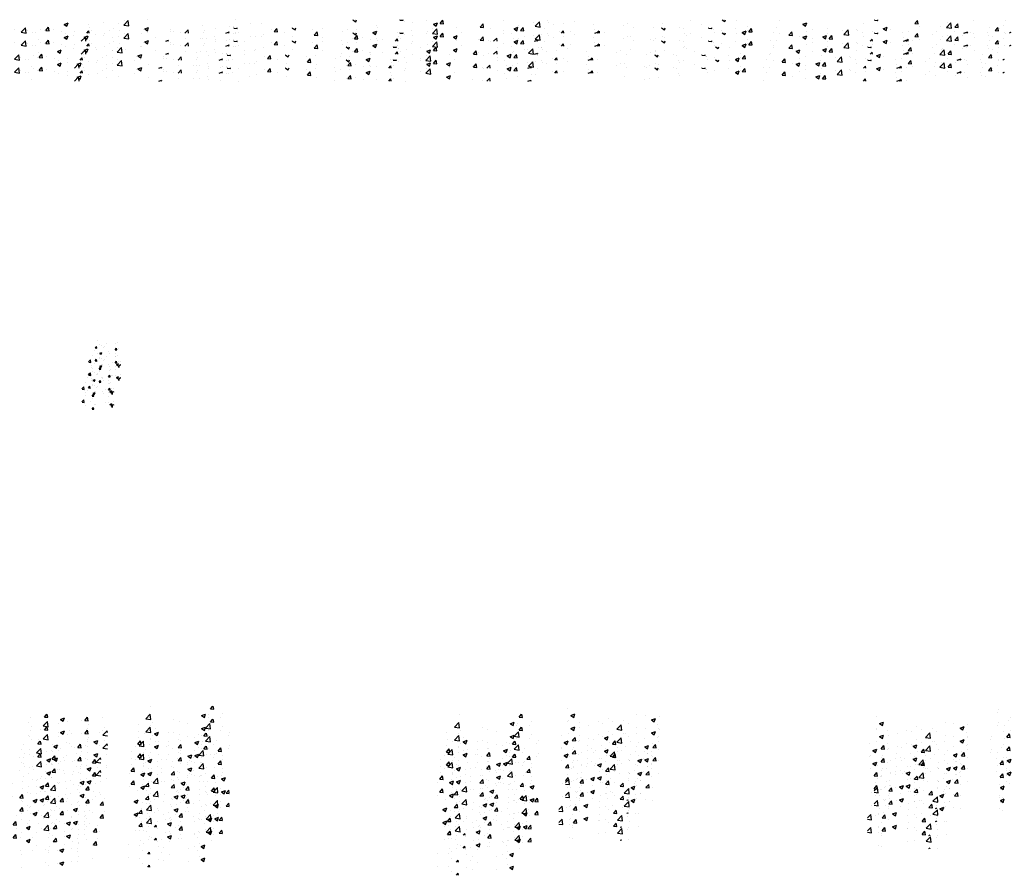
# Model space of a CAD drawing. Extents: x -210 to 4628, y -2287 to 14168.
# Tile 27 of 46: x 2873 to 3751, y 6024 to 6787. Entities that reach past the tile are written whole.
import ezdxf

# ---------------------------------------------------------------- set-up
doc = ezdxf.new("R2010")
doc.units = 0
doc.header["$LTSCALE"] = 24
doc.layers.get('0').update_dxf_attribs({"linetype": 'CONTINUOUS'})
doc.layers.add('E1', color=4, linetype='CONTINUOUS')
doc.layers.add('FIXT', color=6, linetype='CONTINUOUS')

# ---------------------------------------------------------------- blocks, each defined once
blk = doc.blocks.new('*X')
at = {"color": 0}
for p, q in [((1515.68, 1845.22), (1519.48, 1849.19)), ((1515.68, 1845.22), (1520.12, 1844.53)), ((1520.12, 1844.53), (1519.58, 1849.19)), ((1521.22, 1846.76), (1521.22, 1846.76)), ((1528.45, 1845.16), (1528.45, 1845.16)), ((1532.98, 1848.14), (1532.98, 1848.14)), ((1594.09, 1846.86), (1594.09, 1846.86)), ((1597.98, 1848.5), (1597.98, 1848.5)), ((1603.28, 1847.17), (1603.28, 1847.17)), ((1624.67, 1847.37), (1624.67, 1847.37)), ((1648.74, 1847.54), (1648.74, 1847.54)), ((1651.36, 1846.24), (1651.36, 1846.24)), ((1678.05, 1845.11), (1678.05, 1845.11)), ((1705.43, 1848.94), (1705.64, 1849.19)), ((1705.43, 1848.94), (1708.41, 1848.68)), ((1708.42, 1848.67), (1708.32, 1849.19)), ((1709.85, 1844.69), (1709.85, 1844.69)), ((1738.58, 1847.89), (1738.58, 1847.89)), ((1741.29, 1845.8), (1743.7, 1848.67)), ((1741.29, 1845.8), (1744.28, 1845.54)), ((1744.28, 1845.54), (1743.7, 1848.67)), ((1750.7, 1844.88), (1750.7, 1844.88)), ((1757.48, 1848.95), (1758.09, 1849.19)), ((1757.48, 1848.95), (1759.97, 1847.27)), ((1759.97, 1847.27), (1760.61, 1849.19)), ((1775.95, 1848.08), (1775.95, 1848.08)), ((1777.15, 1842.66), (1779.56, 1845.54)), ((1780.14, 1842.4), (1779.56, 1845.53)), ((1829.33, 1844.95), (1832.84, 1846.29)), ((1829.33, 1844.95), (1831.82, 1843.27)), ((1831.82, 1843.27), (1832.84, 1846.29)), ((1851.48, 1844.76), (1851.48, 1844.76)), ((1864, 1846.41), (1864, 1846.41)), ((1878.21, 1845.66), (1878.21, 1845.66)), ((1882.58, 1844.27), (1886.48, 1848.33)), ((1882.74, 1844.89), (1882.74, 1844.89)), ((1882.94, 1848.91), (1882.94, 1848.91)), ((1887.03, 1843.58), (1886.48, 1848.33)), ((1903.88, 1849.18), (1903.88, 1849.18)), ((1982.2, 1848.93), (1982.2, 1848.93)), ((1995.85, 1845.78), (1995.85, 1845.78)), ((2005.43, 1846.2), (2005.43, 1846.2)), ((2086.92, 1849.06), (2087.25, 1849.19)), ((2086.92, 1849.06), (2089.4, 1847.38)), ((2088.78, 1846.45), (2088.78, 1846.45)), ((2089.4, 1847.38), (2090.01, 1849.19)), ((2128.84, 1848.9), (2129.09, 1849.19)), ((2128.84, 1848.9), (2131.83, 1848.63)), ((2131.83, 1848.63), (2131.73, 1849.19)), ((2133.36, 1847.3), (2133.36, 1847.3)), ((2140.33, 1846.81), (2140.33, 1846.81)), ((2152.85, 1848.46), (2152.85, 1848.46)), ((2158.77, 1845.06), (2162.27, 1846.4)), ((2158.77, 1845.06), (2161.26, 1843.38)), ((2161.26, 1843.38), (2162.27, 1846.4)), ((2164.71, 1845.76), (2167.12, 1848.63)), ((2164.71, 1845.76), (2167.7, 1845.5)), ((2167.7, 1845.5), (2167.12, 1848.63)), ((2200.57, 1842.62), (2202.98, 1845.49)), ((2203.56, 1842.36), (2202.98, 1845.49)), ((2221.61, 1848.11), (2221.61, 1848.11)), ((2248.3, 1846.98), (2248.3, 1846.98)), ((2249.49, 1843.32), (2253.38, 1847.38)), ((2253.94, 1842.63), (2253.38, 1847.38)), ((2260.87, 1848.07), (2260.87, 1848.07)), ((2261.67, 1846.64), (2261.67, 1846.64)), ((2265.76, 1845.34), (2265.76, 1845.34)), ((2274.99, 1845.85), (2274.99, 1845.85)), ((2284.7, 1847.83), (2284.7, 1847.83)), ((2301.68, 1844.73), (2301.68, 1844.73)), ((2331.97, 1845.68), (2331.97, 1845.68)), ((2362.83, 1845.42), (2362.83, 1845.42)), ((2388.09, 1848.62), (2388.09, 1848.62)), ((2397.6, 1844.71), (2397.6, 1844.71)), ((2416.35, 1849.17), (2416.4, 1849.19)), ((2416.35, 1849.17), (2418.84, 1847.49)), ((2418.84, 1847.49), (2419.41, 1849.19)), ((2429.18, 1848.86), (2429.18, 1848.86)), ((2467.7, 1848.2), (2467.7, 1848.2)), ((2488.21, 1845.16), (2491.71, 1846.51)), ((2488.21, 1845.16), (2490.7, 1843.49)), ((2490.34, 1846.2), (2490.34, 1846.2)), ((2490.7, 1843.48), (2491.71, 1846.51)), ((2542.09, 1845.74), (2542.09, 1845.74)), ((2552.26, 1848.85), (2552.54, 1849.19)), ((2552.26, 1848.85), (2555.25, 1848.59)), ((2554.61, 1847.39), (2554.61, 1847.39)), ((2555.25, 1848.59), (2555.14, 1849.19)), ((2588.13, 1845.72), (2590.54, 1848.59)), ((2588.13, 1845.72), (2591.11, 1845.46)), ((2591.12, 1845.45), (2590.54, 1848.59)), ((2616.39, 1842.37), (2620.29, 1846.43)), ((2617.56, 1846.74), (2617.56, 1846.74)), ((2620.84, 1841.68), (2620.29, 1846.43)), ((2623.99, 1842.58), (2626.4, 1845.45)), ((2626.98, 1842.32), (2626.4, 1845.45)), ((2640.59, 1848.4), (2640.59, 1848.4)), ((2669.16, 1848.76), (2669.16, 1848.76)), ((1531.06, 1838.56), (1531.06, 1838.56)), ((1555.14, 1844.04), (1555.14, 1844.04)), ((1562.64, 1842.71), (1562.64, 1842.71)), ((1569.27, 1837.19), (1572.93, 1841.01)), ((1571.75, 1840.83), (1575.25, 1842.18)), ((1571.75, 1840.83), (1574.24, 1839.16)), ((1573.38, 1837.19), (1572.93, 1841)), ((1574.12, 1842.17), (1574.12, 1842.17)), ((1574.24, 1839.15), (1575.26, 1842.18)), ((1575.15, 1844.36), (1575.15, 1844.36)), ((1581.83, 1842.91), (1581.83, 1842.91)), ((1597.51, 1840.59), (1597.51, 1840.59)), ((1608.52, 1841.78), (1608.52, 1841.78)), ((1622.77, 1843.79), (1622.77, 1843.79)), ((1635.21, 1840.65), (1635.21, 1840.65)), ((1644.54, 1837.19), (1647.11, 1838.17)), ((1646.78, 1837.19), (1647.11, 1838.17)), ((1661.9, 1839.53), (1661.9, 1839.53)), ((1675.54, 1839.59), (1675.54, 1839.59)), ((1680.69, 1839.69), (1680.69, 1839.69)), ((1688.06, 1841.24), (1688.06, 1841.24)), ((1688.59, 1838.4), (1688.59, 1838.4)), ((1699.06, 1837.61), (1699.06, 1837.61)), ((1704.74, 1843.99), (1704.74, 1843.99)), ((1707, 1843.73), (1707, 1843.73)), ((1715.28, 1837.27), (1715.28, 1837.27)), ((1725.03, 1841.36), (1725.03, 1841.36)), ((1731.43, 1842.86), (1731.43, 1842.86)), ((1758.12, 1841.73), (1758.12, 1841.73)), ((1777.15, 1842.66), (1780.14, 1842.4)), ((1784.81, 1840.6), (1784.81, 1840.6)), ((1800.97, 1838.11), (1800.97, 1838.11)), ((1811.51, 1839.48), (1811.51, 1839.48)), ((1813.01, 1839.52), (1815.43, 1842.4)), ((1813.01, 1839.52), (1816, 1839.26)), ((1816, 1839.26), (1815.43, 1842.4)), ((1819.91, 1840.61), (1819.91, 1840.61)), ((1826.99, 1838.71), (1826.99, 1838.71)), ((1838.2, 1838.35), (1838.2, 1838.35)), ((1849.55, 1837.19), (1851.29, 1839.26)), ((1851.67, 1837.19), (1851.29, 1839.26)), ((1852.24, 1841.91), (1852.24, 1841.91)), ((1853.58, 1839.89), (1853.58, 1839.89)), ((1864.89, 1837.22), (1864.89, 1837.22)), ((1882.58, 1844.27), (1887.03, 1843.58)), ((1901.19, 1840.94), (1904.69, 1842.29)), ((1901.19, 1840.94), (1903.68, 1839.26)), ((1903.68, 1839.26), (1904.69, 1842.28)), ((1923.88, 1838.92), (1923.88, 1838.92)), ((1932.82, 1837.48), (1932.82, 1837.48)), ((1937.09, 1837.19), (1939.84, 1840.06)), ((1940.17, 1837.19), (1939.84, 1840.05)), ((1953.04, 1843.92), (1953.04, 1843.92)), ((1954.5, 1839.48), (1954.5, 1839.48)), ((1964.39, 1841.64), (1964.39, 1841.64)), ((1973.7, 1837.19), (1976.55, 1838.28)), ((1976.18, 1837.19), (1976.55, 1838.28)), ((1976.91, 1843.29), (1976.91, 1843.29)), ((1980.17, 1843), (1980.17, 1843)), ((2059.62, 1841.44), (2059.62, 1841.44)), ((2077.3, 1838.52), (2077.3, 1838.52)), ((2081.72, 1840.03), (2081.72, 1840.03)), ((2089.82, 1840.16), (2089.82, 1840.16)), ((2107.69, 1843.78), (2107.69, 1843.78)), ((2108.76, 1842.66), (2108.76, 1842.66)), ((2183.97, 1837.6), (2183.97, 1837.6)), ((2200.57, 1842.62), (2203.56, 1842.36)), ((2209.65, 1841.12), (2209.65, 1841.12)), ((2221.66, 1839.53), (2221.66, 1839.53)), ((2230.63, 1841.05), (2234.13, 1842.39)), ((2230.63, 1841.05), (2233.12, 1839.37)), ((2232.51, 1841.64), (2232.51, 1841.64)), ((2233.12, 1839.37), (2234.13, 1842.39)), ((2234.9, 1844.33), (2234.9, 1844.33)), ((2236.43, 1839.48), (2238.84, 1842.36)), ((2236.43, 1839.48), (2239.42, 1839.22)), ((2239.42, 1839.22), (2238.85, 1842.35)), ((2249.49, 1843.32), (2253.93, 1842.63)), ((2253.24, 1843.69), (2253.24, 1843.69)), ((2273, 1837.19), (2274.71, 1839.22)), ((2275.08, 1837.19), (2274.71, 1839.22)), ((2302.81, 1840.67), (2302.81, 1840.67)), ((2302.85, 1837.19), (2305.99, 1838.39)), ((2304.9, 1837.19), (2306.74, 1839.11)), ((2305.58, 1837.19), (2305.99, 1838.39)), ((2306.97, 1837.19), (2306.75, 1839.1)), ((2311.19, 1838.15), (2311.19, 1838.15)), ((2328.37, 1843.6), (2328.37, 1843.6)), ((2337.16, 1841.9), (2337.16, 1841.9)), ((2355.07, 1842.47), (2355.07, 1842.47)), ((2366.15, 1840.57), (2366.15, 1840.57)), ((2378.67, 1842.21), (2378.67, 1842.21)), ((2381.76, 1841.34), (2381.76, 1841.34)), ((2408.45, 1840.21), (2408.45, 1840.21)), ((2409.38, 1838.19), (2409.38, 1838.19)), ((2435.14, 1839.09), (2435.14, 1839.09)), ((2438.54, 1843.19), (2438.54, 1843.19)), ((2439.12, 1839.25), (2439.12, 1839.25)), ((2461.83, 1837.96), (2461.83, 1837.96)), ((2464.37, 1842.45), (2464.37, 1842.45)), ((2479.06, 1837.44), (2479.06, 1837.44)), ((2491.58, 1839.09), (2491.58, 1839.09)), ((2510.51, 1841.58), (2510.51, 1841.58)), ((2560.07, 1841.16), (2563.57, 1842.5)), ((2560.07, 1841.16), (2562.55, 1839.48)), ((2562.55, 1839.48), (2563.57, 1842.5)), ((2566.63, 1840.02), (2566.63, 1840.02)), ((2582.27, 1838.39), (2582.27, 1838.39)), ((2592.3, 1843.54), (2592.3, 1843.54)), ((2611.43, 1843.39), (2611.43, 1843.39)), ((2616.39, 1842.37), (2620.84, 1841.68)), ((2623.42, 1838.46), (2623.42, 1838.46)), ((2623.99, 1842.58), (2626.98, 1842.32)), ((2632, 1837.19), (2635.42, 1838.5)), ((2634.98, 1837.19), (2635.42, 1838.5)), ((2652.57, 1837.42), (2652.57, 1837.42)), ((2655, 1842.62), (2655, 1842.62)), ((2659.85, 1839.44), (2662.26, 1842.31)), ((2659.85, 1839.44), (2662.84, 1839.18)), ((2662.84, 1839.18), (2662.26, 1842.31)), ((2667.52, 1844.26), (2667.52, 1844.26)), ((2668.59, 1837.37), (2668.59, 1837.37)), ((2672.72, 1837.19), (2673.65, 1838.16)), ((2673.76, 1837.19), (2673.65, 1838.15)), ((1581.61, 1563.75), (1582.82, 1565.19)), ((1581.61, 1563.75), (1583.11, 1563.62)), ((1583.11, 1563.62), (1582.82, 1565.18)), ((1584.13, 1570.73), (1584.13, 1570.73)), ((1585.62, 1566.91), (1585.62, 1566.91)), ((1587.48, 1565.95), (1587.48, 1565.95)), ((1588.71, 1564.24), (1588.71, 1564.24)), ((1590.12, 1565.25), (1590.12, 1565.25)), ((1591.88, 1567.74), (1591.88, 1567.74)), ((1599.54, 1562.18), (1600.75, 1563.62)), ((1600.11, 1567.55), (1600.11, 1567.55)), ((1601.04, 1562.05), (1600.75, 1563.62)), ((1601.35, 1568.98), (1601.35, 1568.98)), ((1602.05, 1563.68), (1602.05, 1563.68)), ((1579.05, 1557.05), (1579.05, 1557.05)), ((1580.63, 1561.45), (1580.63, 1561.45)), ((1585.31, 1557.88), (1585.31, 1557.88)), ((1585.8, 1559.15), (1587.55, 1559.82)), ((1585.8, 1559.15), (1587.04, 1558.31)), ((1587.04, 1558.31), (1587.55, 1559.82)), ((1587.18, 1557.63), (1587.18, 1557.63)), ((1593.98, 1560.88), (1593.98, 1560.88)), ((1594.77, 1559.12), (1594.77, 1559.12)), ((1599.54, 1562.18), (1601.04, 1562.05)), ((1599.67, 1556.5), (1599.67, 1556.5)), ((1599.81, 1559.23), (1599.81, 1559.23)), ((1575.81, 1551.49), (1577.45, 1553.21)), ((1575.95, 1551.11), (1577.73, 1550.83)), ((1577.73, 1550.83), (1577.45, 1553.2)), ((1578.73, 1548.02), (1578.73, 1548.02)), ((1583.73, 1551.53), (1583.73, 1551.53)), ((1585.08, 1544.94), (1586.29, 1546.38)), ((1585.09, 1553.99), (1585.09, 1553.99)), ((1586.58, 1544.81), (1586.29, 1546.38)), ((1586.87, 1549.3), (1586.87, 1549.3)), ((1588.2, 1549.26), (1588.2, 1549.26)), ((1597.08, 1550.97), (1597.08, 1550.97)), ((1599.5, 1550.9), (1599.5, 1550.9)), ((1600.72, 1549.08), (1602.47, 1549.75)), ((1600.72, 1549.08), (1601.96, 1548.24)), ((1601.96, 1548.24), (1602.47, 1549.75)), ((1602.18, 1547.04), (1604.13, 1549.07)), ((1602.18, 1547.04), (1603.31, 1546.86)), ((1603.99, 1551.34), (1603.99, 1551.34)), ((1604.24, 1548.14), (1604.13, 1549.07)), ((1585.08, 1544.94), (1586.57, 1544.81)), ((1521.91, 1230.15), (1521.91, 1230.15)), ((1523.98, 1234.11), (1523.98, 1234.11)), ((1535.23, 1226.7), (1539.13, 1230.76)), ((1536.46, 1234.68), (1538.57, 1237.19)), ((1536.46, 1234.68), (1539.45, 1234.41)), ((1539.45, 1234.41), (1538.94, 1237.19)), ((1539.68, 1226.01), (1539.13, 1230.76)), ((1550.66, 1232.57), (1554.16, 1233.92)), ((1550.66, 1232.57), (1553.15, 1230.9)), ((1553.15, 1230.89), (1554.16, 1233.92)), ((1556.64, 1230.3), (1556.64, 1230.3)), ((1569.15, 1231.95), (1569.15, 1231.95)), ((1572.32, 1231.54), (1574.73, 1234.41)), ((1572.32, 1231.54), (1575.31, 1231.28)), ((1575.31, 1231.27), (1574.73, 1234.41)), ((1588.09, 1234.44), (1588.09, 1234.44)), ((1902.14, 1225.75), (1906.03, 1229.81)), ((1906.59, 1225.06), (1906.03, 1229.81)), ((1906.64, 1236.52), (1906.64, 1236.52)), ((1951.95, 1228.68), (1955.45, 1230.02)), ((1954.44, 1227), (1955.46, 1230.02)), ((1959.88, 1234.63), (1962.02, 1237.19)), ((1959.88, 1234.63), (1962.87, 1234.37)), ((1962.87, 1234.37), (1962.35, 1237.19)), ((1970.91, 1230.88), (1970.91, 1230.88)), ((2278.7, 1235.42), (2278.7, 1235.42)), ((2281.39, 1228.79), (2284.89, 1230.13)), ((2283.88, 1227.11), (2284.89, 1230.13)), ((2661.52, 1231.85), (2661.52, 1231.85)), ((2662.62, 1233.75), (2662.62, 1233.75)), ((1525.06, 1226.14), (1525.06, 1226.14)), ((1532.45, 1223.43), (1532.45, 1223.43)), ((1535.23, 1226.7), (1539.68, 1226.01)), ((1548.6, 1229.02), (1548.6, 1229.02)), ((1549.35, 1221.21), (1549.35, 1221.21)), ((1559.15, 1222.3), (1559.15, 1222.3)), ((1575.02, 1224.73), (1575.02, 1224.73)), ((1575.29, 1227.89), (1575.29, 1227.89)), ((1585.84, 1221.18), (1585.84, 1221.18)), ((1588.59, 1218.42), (1592.49, 1222.48)), ((1589.82, 1225.01), (1589.82, 1225.01)), ((1592.69, 1220.73), (1592.49, 1222.48)), ((1895.36, 1220.93), (1895.36, 1220.93)), ((1902.14, 1225.75), (1906.59, 1225.06)), ((1907.88, 1222.58), (1907.88, 1222.58)), ((1926.82, 1225.07), (1926.82, 1225.07)), ((1932, 1223.63), (1932, 1223.63)), ((1939.59, 1221.76), (1939.59, 1221.76)), ((1951.95, 1228.68), (1954.44, 1227)), ((1955.5, 1217.47), (1959.39, 1221.53)), ((1957.68, 1227.15), (1957.68, 1227.15)), ((1958.39, 1229.23), (1958.39, 1229.23)), ((1959.95, 1216.78), (1959.4, 1221.53)), ((1968.75, 1226.76), (1968.75, 1226.76)), ((2279, 1224.12), (2279, 1224.12)), ((2281.39, 1228.79), (2283.88, 1227.11)), ((2288.69, 1222.3), (2288.69, 1222.3)), ((2305.69, 1222.99), (2305.69, 1222.99)), ((2309.64, 1221.5), (2309.64, 1221.5)), ((2314.66, 1226.05), (2314.66, 1226.05)), ((2318.51, 1223.51), (2318.51, 1223.51)), ((2328.57, 1224), (2328.57, 1224)), ((2332.38, 1221.87), (2332.38, 1221.87)), ((2340.33, 1229.57), (2340.33, 1229.57)), ((2347.67, 1228.51), (2347.67, 1228.51)), ((2353.25, 1224.78), (2356.75, 1226.13)), ((2353.25, 1224.78), (2355.73, 1223.11)), ((2355.74, 1223.1), (2356.75, 1226.12)), ((2360.15, 1228.15), (2360.15, 1228.15)), ((2671.35, 1224.71), (2671.35, 1224.71)), ((2673.17, 1227.03), (2673.17, 1227.03)), ((1523.38, 1217.46), (1523.38, 1217.46)), ((1531.5, 1215), (1531.5, 1215)), ((1556, 1212.23), (1556, 1212.23)), ((1560.66, 1220), (1560.66, 1220)), ((1574.94, 1214.72), (1574.94, 1214.72)), ((1580.51, 1212.44), (1584.01, 1213.79)), ((1580.51, 1212.44), (1582.99, 1210.76)), ((1582.99, 1210.76), (1584.01, 1213.79)), ((1588.59, 1218.42), (1592.69, 1217.79)), ((1895.59, 1214.36), (1895.59, 1214.36)), ((1906.04, 1219.88), (1906.04, 1219.88)), ((1909.94, 1212.55), (1913.44, 1213.9)), ((1909.94, 1212.55), (1912.43, 1210.87)), ((1910.43, 1216.75), (1910.43, 1216.75)), ((1912.43, 1210.87), (1913.44, 1213.89)), ((1922.28, 1213.23), (1922.28, 1213.23)), ((1948.97, 1212.1), (1948.97, 1212.1)), ((1955.5, 1217.47), (1959.95, 1216.78)), ((1976.69, 1213.65), (1976.69, 1213.65)), ((2289.35, 1218.5), (2289.35, 1218.5)), ((2297.12, 1219.86), (2297.12, 1219.86)), ((2322.41, 1216.52), (2326.3, 1220.58)), ((2322.41, 1216.52), (2326.85, 1215.83)), ((2326.85, 1215.83), (2326.3, 1220.58)), ((2330.49, 1212.53), (2330.49, 1212.53)), ((2339.73, 1212.92), (2339.73, 1212.92)), ((2359.07, 1220.74), (2359.07, 1220.74)), ((2359.65, 1217.54), (2359.65, 1217.54)), ((2667.3, 1214.62), (2667.3, 1214.62)), ((2668.28, 1220.26), (2668.28, 1220.26)), ((2670.2, 1209.49), (2672.61, 1212.36)), ((2673.19, 1209.23), (2672.61, 1212.36)), ((1538.66, 1203.61), (1538.66, 1203.61)), ((1543.48, 1210.58), (1543.48, 1210.58)), ((1543.49, 1204.02), (1543.49, 1204.02)), ((1548.74, 1204.57), (1548.74, 1204.57)), ((1572.64, 1209.02), (1572.64, 1209.02)), ((1574.41, 1208.09), (1574.41, 1208.09)), ((1895.09, 1203.3), (1897.5, 1206.17)), ((1895.09, 1203.3), (1898.08, 1203.04)), ((1898.08, 1203.04), (1897.5, 1206.17)), ((1906.13, 1207.64), (1906.13, 1207.64)), ((1913.66, 1205.35), (1913.66, 1205.35)), ((1922.41, 1205.77), (1922.41, 1205.77)), ((1931.4, 1206.98), (1931.4, 1206.98)), ((1932.82, 1206.52), (1932.82, 1206.52)), ((1945.24, 1209.51), (1945.24, 1209.51)), ((1951.57, 1210.78), (1951.57, 1210.78)), ((1957.07, 1210.5), (1957.07, 1210.5)), ((1957.76, 1211.16), (1957.76, 1211.16)), ((1959.51, 1205.39), (1959.51, 1205.39)), ((1975.66, 1210.98), (1975.66, 1210.98)), ((2282.65, 1206.39), (2285.06, 1209.27)), ((2282.65, 1206.39), (2285.63, 1206.13)), ((2285.64, 1206.13), (2285.06, 1209.27)), ((2288.09, 1205.65), (2288.09, 1205.65)), ((2301.33, 1207.53), (2301.33, 1207.53)), ((2311.24, 1208.66), (2314.74, 1210)), ((2311.24, 1208.66), (2313.72, 1206.98)), ((2313.72, 1206.98), (2314.74, 1210)), ((2314.05, 1209.4), (2314.05, 1209.4)), ((2315.42, 1204.28), (2315.42, 1204.28)), ((2318.51, 1203.26), (2318.69, 1203.48)), ((2318.69, 1203.48), (2320.92, 1206.13)), ((2321.5, 1202.99), (2320.92, 1206.13)), ((2347, 1208.43), (2347, 1208.43)), ((2359.51, 1210.08), (2359.51, 1210.08)), ((2670.2, 1209.49), (2673.19, 1209.23)), ((2670.74, 1208.07), (2670.74, 1208.07)), ((1514.33, 1199.01), (1514.33, 1199.01)), ((1522.77, 1200.82), (1522.77, 1200.82)), ((1538.49, 1196.32), (1542, 1197.66)), ((1538.49, 1196.32), (1540.98, 1194.64)), ((1540.98, 1194.64), (1542, 1197.66)), ((1543.4, 1197.07), (1545.81, 1199.94)), ((1543.4, 1197.07), (1546.39, 1196.8)), ((1546.39, 1196.8), (1545.81, 1199.94)), ((1561.78, 1195), (1561.78, 1195)), ((1565.35, 1202.48), (1565.35, 1202.48)), ((1579.26, 1193.93), (1581.67, 1196.8)), ((1582.25, 1193.67), (1581.67, 1196.8)), ((1592.04, 1201.35), (1592.04, 1201.35)), ((1893.25, 1200.77), (1893.25, 1200.77)), ((1894.73, 1202.86), (1894.73, 1202.86)), ((1905.43, 1203.24), (1905.43, 1203.24)), ((1930.95, 1200.16), (1933.36, 1203.03)), ((1930.95, 1200.16), (1933.94, 1199.9)), ((1933.94, 1199.9), (1933.36, 1203.03)), ((1966.82, 1197.02), (1969.23, 1199.9)), ((1966.82, 1197.02), (1969.81, 1196.76)), ((1969.81, 1196.76), (1969.23, 1199.89)), ((2283.97, 1200.13), (2283.97, 1200.13)), ((2295.95, 1197.44), (2295.95, 1197.44)), ((2296.48, 1201.78), (2296.48, 1201.78)), ((2318.51, 1203.26), (2318.69, 1203.24)), ((2318.69, 1203.24), (2321.5, 1203)), ((2322.65, 1196.32), (2322.65, 1196.32)), ((2339.12, 1196.28), (2339.12, 1196.28)), ((2349.34, 1195.19), (2349.34, 1195.19)), ((2349.59, 1195.03), (2349.59, 1195.03)), ((2354.37, 1200.12), (2356.78, 1202.99)), ((2354.37, 1200.12), (2357.36, 1199.86)), ((2357.36, 1199.86), (2356.78, 1202.99)), ((1530.33, 1190.86), (1530.33, 1190.86)), ((1542.85, 1192.51), (1542.85, 1192.51)), ((1548.13, 1187.92), (1548.13, 1187.92)), ((1562.58, 1186.52), (1562.58, 1186.52)), ((1573.8, 1191.44), (1573.8, 1191.44)), ((1579.26, 1193.93), (1582.25, 1193.67)), ((1591.74, 1191.53), (1591.74, 1191.53)), ((1904.82, 1186.59), (1904.82, 1186.59)), ((1912.33, 1187.82), (1912.33, 1187.82)), ((1930.79, 1190.34), (1930.79, 1190.34)), ((1932.09, 1189.79), (1932.09, 1189.79)), ((1939.02, 1186.69), (1939.02, 1186.69)), ((1939.79, 1192.42), (1943.29, 1193.76)), ((1939.79, 1192.42), (1942.27, 1190.74)), ((1941.5, 1188.27), (1941.5, 1188.27)), ((1942.28, 1190.74), (1943.29, 1193.76)), ((1944.6, 1191.43), (1944.6, 1191.43)), ((1956.46, 1193.86), (1956.46, 1193.86)), ((1963.54, 1193.93), (1963.54, 1193.93)), ((1970.66, 1193.28), (1970.66, 1193.28)), ((2279.81, 1191.86), (2279.81, 1191.86)), ((2287.48, 1189.01), (2287.48, 1189.01)), ((2306.5, 1190.73), (2306.5, 1190.73)), ((2313.45, 1192.76), (2313.45, 1192.76)), ((2320.43, 1190.03), (2320.43, 1190.03)), ((2333.19, 1189.6), (2333.19, 1189.6)), ((2333.84, 1188.71), (2333.84, 1188.71)), ((2341.08, 1188.53), (2344.58, 1189.87)), ((2341.08, 1188.53), (2343.57, 1186.85)), ((2343.57, 1186.85), (2344.58, 1189.87)), ((2346.36, 1190.36), (2346.36, 1190.36)), ((2359.88, 1188.47), (2359.88, 1188.47)), ((2670.14, 1191.42), (2670.14, 1191.42)), ((2670.19, 1186.78), (2670.19, 1186.78)), ((2670.52, 1188.63), (2674.02, 1189.98)), ((2670.52, 1188.63), (2673.01, 1186.96)), ((2673.01, 1186.95), (2674.02, 1189.98)), ((1522.16, 1184.17), (1522.16, 1184.17)), ((1528.92, 1178.06), (1528.92, 1178.06)), ((1533.42, 1181.52), (1533.42, 1181.52)), ((1568.34, 1176.18), (1571.84, 1177.53)), ((1570.83, 1174.51), (1571.84, 1177.53)), ((1580.21, 1179.44), (1580.21, 1179.44)), ((1897.78, 1176.29), (1901.28, 1177.64)), ((1900.26, 1174.61), (1901.28, 1177.64)), ((1900.51, 1185.63), (1900.51, 1185.63)), ((1912.35, 1183.27), (1912.35, 1183.27)), ((1955.85, 1177.21), (1955.85, 1177.21)), ((1965.71, 1185.56), (1965.71, 1185.56)), ((2283.33, 1182.06), (2283.33, 1182.06)), ((2291.27, 1185.02), (2291.27, 1185.02)), ((2302.27, 1184.56), (2302.27, 1184.56)), ((2338.51, 1179.63), (2338.51, 1179.63)), ((2669.63, 1181.66), (2669.63, 1181.66)), ((2672.57, 1179.34), (2672.57, 1179.34)), ((1517.18, 1171.14), (1517.18, 1171.14)), ((1529.69, 1172.79), (1529.69, 1172.79)), ((1539.46, 1171.34), (1539.46, 1171.34)), ((1541.86, 1169.72), (1545.76, 1173.78)), ((1541.86, 1169.72), (1546.31, 1169.03)), ((1546.31, 1169.03), (1545.76, 1173.77)), ((1547.52, 1171.28), (1547.52, 1171.28)), ((1548.63, 1175.28), (1548.63, 1175.28)), ((1555.61, 1176.93), (1555.61, 1176.93)), ((1566.15, 1170.21), (1566.15, 1170.21)), ((1568.34, 1176.18), (1570.83, 1174.51)), ((1573.19, 1174.8), (1573.19, 1174.8)), ((1582.3, 1175.8), (1582.3, 1175.8)), ((1897.78, 1176.29), (1900.26, 1174.62)), ((1902.03, 1165.69), (1904.44, 1168.56)), ((1904.21, 1169.95), (1904.21, 1169.95)), ((1905.02, 1165.43), (1904.44, 1168.56)), ((1908.77, 1168.77), (1912.66, 1172.83)), ((1908.77, 1168.77), (1913.21, 1168.08)), ((1913.21, 1168.08), (1912.66, 1172.82)), ((1918.93, 1170.07), (1918.93, 1170.07)), ((1930.18, 1173.69), (1930.18, 1173.69)), ((1931.45, 1171.71), (1931.45, 1171.71)), ((1950.39, 1174.21), (1950.39, 1174.21)), ((1969.63, 1172.29), (1973.13, 1173.63)), ((1969.63, 1172.29), (1972.12, 1170.61)), ((1972.12, 1170.61), (1973.13, 1173.63)), ((2276.69, 1168.88), (2279.57, 1171.88)), ((2280.12, 1167.13), (2279.57, 1171.87)), ((2286.01, 1172.03), (2286.01, 1172.03)), ((2286.87, 1172.36), (2286.87, 1172.36)), ((2289.58, 1168.79), (2291.99, 1171.66)), ((2289.58, 1168.79), (2292.57, 1168.52)), ((2292.57, 1168.52), (2292, 1171.66)), ((2299.07, 1172.4), (2302.57, 1173.74)), ((2299.07, 1172.4), (2301.56, 1170.72)), ((2301.56, 1170.72), (2302.57, 1173.74)), ((2312.7, 1170.9), (2312.7, 1170.9)), ((2312.84, 1176.11), (2312.84, 1176.11)), ((2320.69, 1168.99), (2320.69, 1168.99)), ((2325.45, 1165.65), (2327.86, 1168.52)), ((2328.44, 1165.38), (2327.86, 1168.52)), ((2333.21, 1170.64), (2333.21, 1170.64)), ((2339.39, 1169.77), (2339.39, 1169.77)), ((1514.47, 1162.59), (1516.88, 1165.47)), ((1514.47, 1162.59), (1517.46, 1162.33)), ((1517.46, 1162.33), (1516.88, 1165.46)), ((1521.55, 1167.53), (1521.55, 1167.53)), ((1526.33, 1160.06), (1529.83, 1161.4)), ((1526.33, 1160.06), (1528.82, 1158.38)), ((1528.82, 1158.38), (1529.83, 1161.4)), ((1550.34, 1159.46), (1552.75, 1162.33)), ((1550.34, 1159.46), (1553.32, 1159.19)), ((1553.33, 1159.19), (1552.75, 1162.33)), ((1567.05, 1159.72), (1567.05, 1159.72)), ((1579.57, 1161.37), (1579.57, 1161.37)), ((1589.68, 1161.69), (1589.68, 1161.69)), ((1902.03, 1165.69), (1905.02, 1165.43)), ((1902.59, 1162.27), (1902.59, 1162.27)), ((1929.29, 1161.14), (1929.29, 1161.14)), ((1937.89, 1162.55), (1940.3, 1165.42)), ((1937.89, 1162.55), (1940.88, 1162.29)), ((1940.88, 1162.29), (1940.3, 1165.42)), ((1955.24, 1160.57), (1955.24, 1160.57)), ((1955.98, 1160.01), (1955.98, 1160.01)), ((1962.13, 1160.49), (1966.02, 1164.55)), ((1962.13, 1160.49), (1966.58, 1159.8)), ((1966.58, 1159.8), (1966.02, 1164.55)), ((1968.6, 1163.45), (1968.6, 1163.45)), ((1973.75, 1159.41), (1976.16, 1162.29)), ((1973.75, 1159.41), (1976.69, 1159.16)), ((1976.69, 1159.42), (1976.17, 1162.29)), ((2276.69, 1167.66), (2280.12, 1167.13)), ((2289.11, 1164.83), (2289.11, 1164.83)), ((2312.23, 1159.47), (2312.23, 1159.47)), ((2318.36, 1160.19), (2318.36, 1160.19)), ((2325.45, 1165.65), (2328.44, 1165.39)), ((2329.03, 1159.54), (2332.93, 1163.6)), ((2329.03, 1159.54), (2333.48, 1158.85)), ((2333.48, 1158.85), (2332.93, 1163.6)), ((2337.9, 1162.99), (2337.9, 1162.99)), ((2347.52, 1165.2), (2347.52, 1165.2)), ((1520.94, 1150.88), (1520.94, 1150.88)), ((1531.36, 1151.68), (1531.36, 1151.68)), ((1535.48, 1155.56), (1535.48, 1155.56)), ((1545.66, 1151.51), (1545.66, 1151.51)), ((1546.91, 1154.63), (1546.91, 1154.63)), ((1560.52, 1156.69), (1560.52, 1156.69)), ((1572.59, 1158.15), (1572.59, 1158.15)), ((1586.2, 1156.32), (1588.61, 1159.19)), ((1586.2, 1156.32), (1589.19, 1156.06)), ((1589.19, 1156.06), (1588.61, 1159.19)), ((1903.6, 1153.3), (1903.6, 1153.3)), ((1910.28, 1153.44), (1910.28, 1153.44)), ((1913.14, 1155.55), (1913.14, 1155.55)), ((1918.3, 1151.99), (1918.3, 1151.99)), ((1927.62, 1156.16), (1931.12, 1157.51)), ((1927.62, 1156.16), (1930.11, 1154.49)), ((1929.57, 1157.05), (1929.57, 1157.05)), ((1930.11, 1154.48), (1931.12, 1157.51)), ((1937.23, 1154.49), (1937.23, 1154.49)), ((1939.44, 1158.44), (1939.44, 1158.44)), ((1939.83, 1154.42), (1939.83, 1154.42)), ((1966.52, 1153.3), (1966.52, 1153.3)), ((1968.81, 1158.64), (1968.81, 1158.64)), ((2286.26, 1155.72), (2286.26, 1155.72)), ((2289.2, 1155.19), (2289.2, 1155.19)), ((2331.31, 1153.19), (2332.42, 1153.61)), ((2332.28, 1153.19), (2332.42, 1153.61)), ((2338.99, 1153.41), (2338.99, 1153.41)), ((1572.35, 1150.38), (1572.35, 1150.38)), ((1572.5, 1145.71), (1572.5, 1145.71)), ((1585.35, 1144.14), (1585.35, 1144.14)), ((1905.78, 1150.35), (1905.78, 1150.35)), ((1922.26, 1142.46), (1922.26, 1142.46)), ((1951.42, 1147.46), (1951.42, 1147.46)), ((1954.64, 1143.93), (1954.64, 1143.93)), ((1522.32, 1135.84), (1522.32, 1135.84)), ((1543.34, 1140.7), (1543.34, 1140.7)), ((1546.31, 1137.99), (1546.31, 1137.99)), ((1553.9, 1140), (1553.9, 1140)), ((1556.17, 1139.93), (1559.67, 1141.27)), ((1556.17, 1139.93), (1558.66, 1138.25)), ((1558.66, 1138.25), (1559.68, 1141.27)), ((1566.42, 1141.65), (1566.42, 1141.65)), ((1571.98, 1141.51), (1571.98, 1141.51)), ((1893.1, 1137.45), (1893.1, 1137.45)), ((1903, 1136.66), (1903, 1136.66)), ((1919.34, 1135.72), (1919.34, 1135.72)), ((1924.08, 1134.77), (1924.08, 1134.77)), ((1928.96, 1140.41), (1928.96, 1140.41)), ((1946.03, 1134.6), (1946.03, 1134.6)), ((1955.66, 1138.92), (1955.66, 1138.92)), ((1957.47, 1136.03), (1960.97, 1137.38)), ((1957.47, 1136.03), (1959.95, 1134.35)), ((1959.96, 1134.35), (1960.97, 1137.37)), ((1905.14, 1132.27), (1905.14, 1132.27)), ((1909.89, 1129.19), (1911.38, 1130.95)), ((1911.7, 1129.19), (1911.38, 1130.95))]:
    blk.add_line(p, q, dxfattribs=at)
blk = doc.blocks.new('XEBACK')
at = {"layer": 'FIXT', "color": 0}
for p in [(1082.9, 4937.32), (1082.9, 4925.73), (1358.26, 4930.06), (1358.26, 4918.48), (1076.88, 4913.25), (1352.24, 4906), (1076.88, 4901.67), (1352.24, 4894.42)]:
    blk.add_blockref('*X', p, dxfattribs=at)

msp = doc.modelspace()

# ---------------------------------------------------------------- block references
at = {"layer": 'E1', "color": 0}
msp.add_blockref('XEBACK', (0, 0), dxfattribs=at)

doc.saveas('drawing.dxf')
